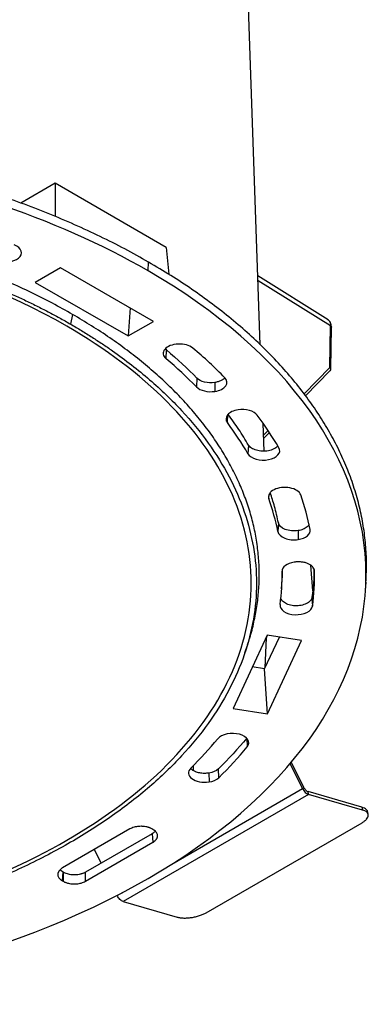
# Model space of a CAD drawing. Header units: millimetres. Extents: x 224 to 956, y 38 to 794.
# Tile 6 of 130: x 354 to 387, y 49 to 143. Entities that reach past the tile are written whole.
import ezdxf

# ---------------------------------------------------------------- set-up
doc = ezdxf.new("R2010")
doc.units = ezdxf.units.MM

msp = doc.modelspace()

# ---------------------------------------------------------------- linework, layer by layer
at = {"color": 179, "linetype": 'Continuous', "lineweight": 25}
for p, q in [((377.139, 112.019), (375.731, 151.978)), ((357.564, 127.432), (354.301, 125.549)), ((357.564, 127.432), (357.564, 124.27)), ((368.17, 121.309), (357.564, 127.432)), ((368.17, 121.309), (368.402, 118.758)), ((358.086, 119.374), (355.682, 117.986)), ((366.942, 114.262), (358.086, 119.374)), ((366.436, 119.082), (366.473, 119.92)), ((383.594, 114.414), (376.907, 118.604)), ((355.682, 117.986), (364.537, 112.874)), ((364.722, 115.543), (364.537, 112.874)), ((359.238, 114.927), (359.049, 114.001)), ((364.537, 112.874), (366.942, 114.262)), ((383.771, 109.861), (383.831, 113.851)), ((383.855, 109.737), (383.916, 113.726)), ((368.189, 111.537), (368.08, 111.651)), ((368.146, 110.704), (368.189, 111.537)), ((381.447, 107.17), (383.781, 109.544)), ((371.101, 108.847), (371.056, 108.015)), ((372.795, 108.437), (372.809, 107.591)), ((377.496, 101.891), (377.403, 104.536)), ((377.453, 103.107), (378.007, 103.67)), ((376.013, 102.478), (375.964, 101.652)), ((378.864, 95.055), (378.812, 94.235)), ((380.742, 94.316), (380.756, 93.471)), ((381.927, 91.038), (382.126, 88.565)), ((379.174, 88.784), (379.226, 89.599)), ((387.168, 88.604), (387.22, 89.419)), ((382.065, 87.948), (382.118, 87.129)), ((377.777, 84.349), (374.536, 77.366)), ((377.55, 81.139), (378.955, 84.167)), ((377.593, 81.233), (377.73, 84.102)), ((377.667, 84.112), (377.73, 84.102)), ((377.73, 84.102), (377.84, 84.34)), ((381.061, 83.841), (377.777, 84.349)), ((377.82, 76.858), (381.061, 83.841)), ((375.673, 82.688), (375.936, 83.476)), ((377.55, 81.139), (376.371, 81.321)), ((377.82, 76.858), (377.55, 81.139)), ((374.536, 77.366), (377.82, 76.858)), ((375.839, 74.535), (375.887, 73.705)), ((370.76, 71.454), (370.752, 71.931)), ((373.182, 70.768), (373.136, 71.6)), ((381.165, 69.727), (379.973, 72.114)), ((381.329, 69.786), (380.096, 72.258)), ((372.232, 71.203), (372.246, 70.357)), ((381.165, 69.727), (381.329, 69.786)), ((381.741, 69.172), (364.063, 58.967)), ((381.741, 69.172), (381.69, 69.439)), ((386.829, 67.952), (381.69, 69.439)), ((386.88, 67.685), (381.741, 69.172)), ((386.829, 67.952), (386.88, 67.685)), ((387.43, 67.246), (387.379, 67.513)), ((364.707, 65.877), (358.266, 62.158)), ((366.903, 65.832), (366.826, 65.877)), ((371.989, 57.899), (386.838, 66.471)), ((366.828, 65.426), (360.462, 61.75)), ((366.828, 65.426), (366.903, 64.609)), ((360.462, 60.891), (366.903, 64.609)), ((361.297, 63.908), (361.947, 62.608)), ((358.266, 60.935), (358.34, 61.752)), ((358.343, 61.75), (358.34, 61.752)), ((358.343, 61.75), (358.343, 60.891)), ((360.462, 60.891), (360.462, 61.75)), ((358.266, 60.935), (358.343, 60.891)), ((364.063, 58.967), (369.202, 57.479))]:
    msp.add_line(p, q, dxfattribs=at)
at = {"color": 8, "linetype": 'Continuous', "lineweight": 25}
for p, q in [((383.831, 113.851), (376.924, 118.122)), ((381.306, 107.354), (383.771, 109.861)), ((373.996, 104.611), (374.04, 105.376)), ((377.442, 103.423), (377.878, 103.866)), ((377.953, 97.366), (377.978, 97.769)), ((368.69, 62.526), (381.165, 69.727)), ((363.487, 59.522), (364.06, 59.853))]:
    msp.add_line(p, q, dxfattribs=at)
at = {"color": 179, "linetype": 'Continuous', "lineweight": 25}
for points, knots in [([(366.436, 119.082), (357.63, 124.166), (346.661, 127.822), (322.602, 131.544), (309.935, 131.544), (285.877, 127.822), (274.907, 124.166), (257.295, 113.999), (250.962, 107.666), (244.516, 93.777), (244.516, 86.465), (250.962, 72.576), (257.295, 66.244), (266.101, 61.16)], [0, 0, 0, 0, 0.1666667, 0.1666667, 0.3333333, 0.3333333, 0.5, 0.5, 0.6666667, 0.6666667, 0.8333333, 0.8333333, 1, 1, 1, 1]), ([(366.473, 119.92), (365.728, 120.34), (364.237, 121.179), (361.882, 122.364), (359.446, 123.492), (356.925, 124.556), (354.34, 125.55), (351.699, 126.472), (349.008, 127.322), (346.256, 128.104), (343.431, 128.821), (340.537, 129.471), (337.579, 130.049), (334.579, 130.552), (331.544, 130.979), (328.498, 131.326), (325.447, 131.594), (322.397, 131.785), (319.336, 131.9), (316.25, 131.938), (313.146, 131.899), (310.029, 131.78), (306.925, 131.582), (303.838, 131.306), (300.794, 130.953), (297.797, 130.527), (294.853, 130.03), (291.949, 129.459), (289.073, 128.813), (286.231, 128.091), (283.43, 127.293), (280.693, 126.424), (278.025, 125.487), (275.446, 124.488), (272.96, 123.433), (270.569, 122.323), (268.264, 121.154), (266.035, 119.922), (263.889, 118.627), (261.83, 117.271), (259.877, 115.863), (258.033, 114.408), (256.313, 112.916), (254.715, 111.391), (253.243, 109.838), (251.888, 108.249), (250.646, 106.618), (249.521, 104.947), (248.518, 103.24), (247.647, 101.508), (246.908, 99.756), (246.307, 97.997), (245.842, 96.236), (245.511, 94.475), (245.315, 92.708), (245.242, 91.021), (245.3, 89.925), (245.327, 89.419)], [0, 0, 0, 0, 0.018378, 0.036755, 0.055133, 0.07351, 0.091888, 0.109937, 0.127987, 0.146036, 0.164086, 0.182463, 0.200841, 0.219218, 0.237596, 0.255974, 0.274023, 0.292073, 0.310122, 0.328171, 0.346549, 0.364927, 0.383304, 0.401682, 0.420059, 0.438109, 0.456158, 0.474208, 0.492257, 0.510635, 0.529012, 0.54739, 0.565768, 0.584145, 0.602195, 0.620244, 0.638293, 0.656343, 0.674721, 0.693098, 0.711476, 0.729853, 0.748231, 0.76628, 0.78433, 0.802379, 0.820429, 0.838806, 0.857184, 0.875561, 0.893939, 0.912317, 0.930366, 0.948416, 0.966465, 0.984514, 1, 1, 1, 1]), ([(359.238, 114.927), (358.6, 115.286), (357.324, 116.004), (355.309, 117.018), (353.224, 117.984), (351.066, 118.895), (348.854, 119.745), (346.593, 120.534), (344.29, 121.262), (341.934, 121.931), (339.516, 122.545), (337.039, 123.101), (334.508, 123.596), (331.94, 124.027), (329.343, 124.392), (326.736, 124.689), (324.124, 124.918), (321.514, 125.082), (318.894, 125.18), (316.253, 125.213), (313.596, 125.179), (310.929, 125.077), (308.271, 124.908), (305.63, 124.671), (303.024, 124.37), (300.459, 124.005), (297.939, 123.579), (295.454, 123.091), (292.992, 122.538), (290.56, 121.92), (288.163, 121.237), (285.82, 120.493), (283.536, 119.691), (281.329, 118.837), (279.201, 117.933), (277.155, 116.983), (275.182, 115.983), (273.275, 114.928), (271.437, 113.82), (269.676, 112.659), (268.004, 111.455), (266.426, 110.209), (264.953, 108.932), (263.586, 107.627), (262.326, 106.297), (261.166, 104.938), (260.103, 103.542), (259.14, 102.112), (258.282, 100.65), (257.536, 99.168), (256.904, 97.669), (256.39, 96.164), (255.992, 94.656), (255.709, 93.149), (255.539, 91.637), (255.482, 90.112), (255.54, 88.578), (255.715, 87.038), (256.015, 85.505), (256.315, 84.317), (256.554, 83.645), (256.614, 83.477)], [0, 0, 0, 0, 0.01727, 0.034539, 0.051809, 0.069079, 0.086349, 0.10331, 0.120271, 0.137233, 0.154194, 0.171464, 0.188733, 0.206003, 0.223273, 0.240542, 0.257504, 0.274465, 0.291427, 0.308388, 0.325658, 0.342927, 0.360197, 0.377467, 0.394736, 0.411698, 0.428659, 0.44562, 0.462582, 0.479852, 0.497121, 0.514391, 0.531661, 0.54893, 0.565892, 0.582853, 0.599814, 0.616776, 0.634045, 0.651315, 0.668585, 0.685855, 0.703124, 0.720086, 0.737047, 0.754008, 0.77097, 0.788239, 0.805509, 0.822779, 0.840049, 0.857318, 0.87428, 0.891241, 0.908202, 0.925164, 0.942433, 0.959703, 0.976973, 0.994242, 1, 1, 1, 1]), ([(273.489, 64.608), (273.314, 64.71), (272.966, 64.913), (272.451, 65.221), (271.942, 65.534), (271.44, 65.849), (270.78, 66.275), (270.133, 66.708), (269.026, 67.477), (267.655, 68.491), (265.945, 69.893), (264.355, 71.342), (262.404, 73.331), (260.284, 75.918), (258.281, 79.15), (256.836, 82.48), (255.963, 85.876), (255.672, 89.305), (255.963, 92.734), (256.836, 96.129), (258.281, 99.459), (260.284, 102.692), (262.827, 105.795), (265.884, 108.74), (269.427, 111.497), (273.42, 114.041), (277.826, 116.346), (282.603, 118.391), (287.703, 120.156), (293.079, 121.624), (298.678, 122.78), (304.447, 123.615), (310.329, 124.118), (316.269, 124.287), (322.208, 124.118), (328.091, 123.615), (333.859, 122.78), (339.458, 121.624), (343.939, 120.4), (347.385, 119.274), (349.894, 118.356), (352.323, 117.369), (354.275, 116.489), (355.79, 115.754), (356.902, 115.185), (357.991, 114.603), (358.696, 114.202), (359.049, 114.001)], [0, 0, 0, 0, 0.00391, 0.007817, 0.011724, 0.01563, 0.019536, 0.027351, 0.03126, 0.046889, 0.062518, 0.078147, 0.093775, 0.125023, 0.156272, 0.18752, 0.218768, 0.250016, 0.281264, 0.312512, 0.34376, 0.375008, 0.406256, 0.437504, 0.468752, 0.5, 0.531248, 0.562496, 0.593744, 0.624993, 0.656241, 0.687489, 0.718737, 0.749985, 0.781233, 0.812481, 0.843729, 0.874977, 0.906225, 0.921854, 0.937483, 0.953111, 0.96874, 0.976557, 0.98437, 0.992183, 1, 1, 1, 1]), ([(358.695, 113.797), (347.443, 120.292), (332.181, 123.942), (300.356, 123.942), (285.094, 120.292), (262.591, 107.301), (256.269, 98.491), (256.269, 80.119), (262.591, 71.308), (273.842, 64.812)], [0, 0, 0, 0, 0.25, 0.25, 0.5, 0.5, 0.75, 0.75, 1, 1, 1, 1]), ([(351.923, 120.069), (352.262, 119.934), (352.68, 119.883), (353.49, 119.97), (353.848, 120.104), (354.315, 120.496), (354.403, 120.737), (354.253, 121.205), (354.021, 121.412), (353.681, 121.546)], [0, 0, 0, 0, 0.25, 0.25, 0.5, 0.5, 0.75, 0.75, 1, 1, 1, 1]), ([(387.212, 89.419), (387.238, 89.925), (387.296, 91.032), (387.221, 92.741), (387.018, 94.54), (386.674, 96.332), (386.196, 98.114), (385.585, 99.871), (384.847, 101.601), (383.985, 103.301), (382.997, 104.977), (381.878, 106.638), (380.627, 108.278), (379.244, 109.895), (377.739, 111.475), (376.116, 113.016), (374.386, 114.504), (372.558, 115.94), (370.634, 117.319), (368.615, 118.653), (367.187, 119.498), (366.473, 119.92)], [0, 0, 0, 0, 0.045061, 0.098538, 0.152014, 0.205491, 0.258967, 0.312444, 0.364965, 0.417487, 0.470009, 0.522531, 0.576007, 0.629484, 0.68296, 0.736437, 0.789913, 0.842435, 0.894957, 0.947478, 1, 1, 1, 1]), ([(266.101, 61.16), (279.406, 53.479), (297.453, 49.164), (335.085, 49.164), (353.131, 53.479), (379.741, 68.841), (387.216, 79.259), (387.216, 100.983), (379.741, 111.402), (366.436, 119.082)], [0, 0, 0, 0, 0.25, 0.25, 0.5, 0.5, 0.75, 0.75, 1, 1, 1, 1]), ([(375.923, 83.477), (375.994, 83.681), (376.24, 84.38), (376.542, 85.587), (376.83, 87.093), (376.999, 88.606), (377.056, 90.13), (376.998, 91.664), (376.821, 93.204), (376.528, 94.738), (376.118, 96.263), (375.596, 97.767), (374.964, 99.248), (374.226, 100.703), (373.381, 102.138), (372.423, 103.559), (371.352, 104.963), (370.168, 106.347), (368.881, 107.699), (367.491, 109.017), (366.011, 110.292), (364.446, 111.52), (362.799, 112.7), (361.071, 113.842), (359.849, 114.565), (359.238, 114.927)], [0, 0, 0, 0, 0.0182429, 0.0625025, 0.1067621, 0.1510217, 0.1952813, 0.2403455, 0.2854097, 0.3304739, 0.3755381, 0.4206022, 0.4648619, 0.5091215, 0.5533811, 0.5976406, 0.6427048, 0.687769, 0.7328332, 0.7778974, 0.8229616, 0.8672212, 0.9114808, 0.9557404, 1, 1, 1, 1]), ([(359.049, 114.001), (359.223, 113.9), (359.572, 113.697), (360.087, 113.388), (360.596, 113.076), (361.098, 112.76), (361.758, 112.334), (362.404, 111.902), (363.512, 111.132), (364.883, 110.118), (366.593, 108.716), (368.182, 107.267), (370.134, 105.278), (372.254, 102.692), (374.257, 99.459), (375.702, 96.129), (376.574, 92.734), (376.866, 89.305), (376.574, 85.876), (375.702, 82.48), (374.257, 79.15), (372.253, 75.918), (369.711, 72.814), (366.654, 69.87), (363.111, 67.112), (359.118, 64.569), (354.711, 62.263), (349.935, 60.218), (344.834, 58.453), (339.458, 56.985), (333.859, 55.829), (328.091, 54.995), (322.208, 54.491), (316.269, 54.323), (310.329, 54.491), (304.447, 54.995), (298.678, 55.829), (293.079, 56.985), (288.599, 58.209), (285.153, 59.336), (282.643, 60.253), (280.215, 61.241), (278.263, 62.12), (276.748, 62.856), (275.636, 63.424), (274.546, 64.006), (273.841, 64.408), (273.489, 64.608)], [0, 0, 0, 0, 0.00391, 0.007817, 0.011724, 0.01563, 0.019536, 0.027351, 0.03126, 0.046889, 0.062518, 0.078147, 0.093775, 0.125023, 0.156272, 0.18752, 0.218768, 0.250016, 0.281264, 0.312512, 0.34376, 0.375008, 0.406256, 0.437504, 0.468752, 0.5, 0.531248, 0.562496, 0.593744, 0.624993, 0.656241, 0.687489, 0.718737, 0.749985, 0.781233, 0.812481, 0.843729, 0.874977, 0.906225, 0.921854, 0.937483, 0.953111, 0.96874, 0.976557, 0.98437, 0.992183, 1, 1, 1, 1]), ([(273.842, 64.812), (281.29, 60.513), (290.567, 57.421), (310.913, 54.274), (321.625, 54.274), (341.971, 57.421), (351.248, 60.513), (366.142, 69.112), (371.499, 74.467), (376.95, 86.213), (376.95, 92.397), (371.499, 104.142), (366.142, 109.498), (358.695, 113.797)], [0, 0, 0, 0, 0.1666667, 0.1666667, 0.3333333, 0.3333333, 0.5, 0.5, 0.6666667, 0.6666667, 0.8333333, 0.8333333, 1, 1, 1, 1]), ([(383.916, 113.726), (383.913, 113.795), (383.907, 113.937), (383.844, 114.13), (383.743, 114.3), (383.644, 114.375), (383.594, 114.414)], [0, 0, 0, 0, 0.2277246, 0.4738372, 0.7334006, 1, 1, 1, 1]), ([(370.704, 111.719), (370.39, 111.983), (369.856, 112.13), (368.75, 112.08), (368.263, 111.886), (367.785, 111.308), (367.832, 110.968), (368.146, 110.704)], [0, 0, 0, 0, 0.333333, 0.333333, 0.666667, 0.666667, 1, 1, 1, 1]), ([(383.771, 109.861), (383.789, 109.828), (383.827, 109.761), (383.833, 109.66), (383.81, 109.587), (383.787, 109.547), (383.77, 109.534), (383.767, 109.531)], [0, 0, 0, 0, 0.290095, 0.580201, 0.805434, 0.96755, 1, 1, 1, 1]), ([(373.74, 108.887), (373.704, 108.846), (373.616, 108.746), (373.4, 108.616), (373.12, 108.5), (372.903, 108.458), (372.795, 108.437)], [0, 0, 0, 0, 0.189177, 0.459451, 0.729726, 1, 1, 1, 1]), ([(372.809, 107.591), (373.272, 107.663), (373.653, 107.854), (374.024, 108.366), (373.994, 108.657), (373.758, 108.898)], [0, 0, 0, 0, 0.5, 0.5, 1, 1, 1, 1]), ([(383.799, 109.573), (383.805, 109.58), (383.832, 109.611), (383.85, 109.669), (383.853, 109.719), (383.853, 109.737)], [0, 0, 0, 0, 0.153511, 0.687469, 1, 1, 1, 1]), ([(371.056, 108.015), (371.225, 107.842), (371.489, 107.707), (372.124, 107.553), (372.476, 107.54), (372.809, 107.591)], [0, 0, 0, 0, 0.5, 0.5, 1, 1, 1, 1]), ([(372.795, 108.437), (372.474, 108.387), (372.133, 108.4), (371.52, 108.549), (371.265, 108.68), (371.101, 108.847)], [0, 0, 0, 0, 0.5, 0.5, 1, 1, 1, 1]), ([(375.017, 105.834), (374.581, 105.767), (374.217, 105.593), (373.825, 105.123), (373.815, 104.85), (373.996, 104.611)], [0, 0, 0, 0, 0.5, 0.5, 1, 1, 1, 1]), ([(376.013, 102.478), (375.713, 102.978), (375.12, 103.965), (374.417, 104.928), (374.07, 105.403)], [0, 0, 0, 0, 0.506335, 1, 1, 1, 1]), ([(376.843, 105.326), (376.695, 105.523), (376.429, 105.683), (375.759, 105.869), (375.377, 105.89), (375.017, 105.834)], [0, 0, 0, 0, 0.5, 0.5, 1, 1, 1, 1]), ([(378.798, 102.397), (378.792, 102.386), (378.752, 102.323), (378.626, 102.22), (378.427, 102.095), (378.185, 101.996), (377.915, 101.926), (377.626, 101.888), (377.33, 101.883), (377.039, 101.912), (376.762, 101.973), (376.511, 102.063), (376.297, 102.181), (376.123, 102.32), (376.05, 102.425), (376.013, 102.478)], [0, 0, 0, 0, 0.015767, 0.097786, 0.179805, 0.261825, 0.343844, 0.425864, 0.507883, 0.589903, 0.671922, 0.753942, 0.835961, 0.91798, 1, 1, 1, 1]), ([(375.964, 101.652), (376.094, 101.426), (376.375, 101.24), (377.111, 101.028), (377.538, 101.011), (378.319, 101.162), (378.641, 101.323), (379.009, 101.749), (379.039, 101.995), (378.908, 102.22)], [0, 0, 0, 0, 0.25, 0.25, 0.5, 0.5, 0.75, 0.75, 1, 1, 1, 1]), ([(380.995, 97.723), (380.885, 98.037), (380.492, 98.293), (379.441, 98.496), (378.861, 98.428), (378.03, 98.004), (377.842, 97.68), (377.953, 97.366)], [0, 0, 0, 0, 0.333333, 0.333333, 0.666667, 0.666667, 1, 1, 1, 1]), ([(378.864, 95.055), (378.751, 95.58), (378.544, 96.545), (378.228, 97.5), (378.084, 97.935)], [0, 0, 0, 0, 0.544242, 1, 1, 1, 1]), ([(380.742, 94.316), (380.321, 94.251), (379.871, 94.295), (379.149, 94.579), (378.913, 94.804), (378.864, 95.055)], [0, 0, 0, 0, 0.5, 0.5, 1, 1, 1, 1]), ([(381.787, 94.905), (381.768, 94.869), (381.722, 94.785), (381.6, 94.663), (381.431, 94.543), (381.227, 94.443), (380.997, 94.364), (380.827, 94.332), (380.742, 94.316)], [0, 0, 0, 0, 0.126393, 0.301116, 0.475835, 0.650558, 0.825279, 1, 1, 1, 1]), ([(378.812, 94.235), (378.863, 93.976), (379.107, 93.742), (379.854, 93.449), (380.32, 93.403), (380.756, 93.471)], [0, 0, 0, 0, 0.5, 0.5, 1, 1, 1, 1]), ([(380.756, 93.471), (381.115, 93.526), (381.428, 93.654), (381.847, 94.009), (381.939, 94.224), (381.897, 94.438)], [0, 0, 0, 0, 0.5, 0.5, 1, 1, 1, 1]), ([(380.365, 91.312), (380.032, 91.26), (379.739, 91.147), (379.322, 90.831), (379.211, 90.637), (379.214, 90.438)], [0, 0, 0, 0, 0.5, 0.5, 1, 1, 1, 1]), ([(382.313, 90.479), (382.305, 90.539), (382.288, 90.666), (382.165, 90.851), (381.972, 91.023), (381.714, 91.166), (381.408, 91.271), (381.069, 91.333), (380.713, 91.352), (380.481, 91.325), (380.365, 91.312)], [0, 0, 0, 0, 0.111231, 0.238197, 0.365165, 0.492131, 0.619099, 0.746066, 0.873033, 1, 1, 1, 1]), ([(379.224, 89.599), (379.226, 89.622), (379.261, 89.966), (379.256, 90.31), (379.252, 90.632)], [0, 0, 0, 0, 0.067113, 1, 1, 1, 1]), ([(382.253, 90.691), (382.25, 90.33), (382.243, 89.415), (382.132, 88.501), (382.065, 87.948)], [0, 0, 0, 0, 0.394605, 1, 1, 1, 1]), ([(382.065, 87.948), (382.052, 87.892), (382.026, 87.78), (381.914, 87.621), (381.756, 87.477), (381.55, 87.354), (381.308, 87.256), (381.037, 87.187), (380.747, 87.151), (380.452, 87.147), (380.16, 87.178), (379.885, 87.24), (379.635, 87.332), (379.422, 87.45), (379.254, 87.591), (379.134, 87.743), (379.101, 87.851), (379.085, 87.903)], [0, 0, 0, 0, 0.066968, 0.133937, 0.200906, 0.267876, 0.334844, 0.401814, 0.468783, 0.535752, 0.60272, 0.669689, 0.736658, 0.803628, 0.870596, 0.937565, 1, 1, 1, 1]), ([(379.022, 87.27), (378.99, 87.033), (379.122, 86.798), (379.657, 86.437), (380.038, 86.325), (380.859, 86.288), (381.265, 86.364), (381.891, 86.673), (382.085, 86.893), (382.118, 87.129)], [0, 0, 0, 0, 0.25, 0.25, 0.5, 0.5, 0.75, 0.75, 1, 1, 1, 1]), ([(375.887, 73.705), (376.064, 73.92), (376.086, 74.166), (375.812, 74.614), (375.526, 74.798), (374.782, 75.002), (374.355, 75.015), (373.579, 74.857), (373.262, 74.691), (373.084, 74.477)], [0, 0, 0, 0, 0.25, 0.25, 0.5, 0.5, 0.75, 0.75, 1, 1, 1, 1]), ([(370.506, 71.678), (370.35, 71.525), (370.276, 71.348), (370.312, 70.993), (370.422, 70.822), (370.795, 70.539), (371.05, 70.433), (371.633, 70.317), (371.948, 70.311), (372.246, 70.357)], [0, 0, 0, 0, 0.25, 0.25, 0.5, 0.5, 0.75, 0.75, 1, 1, 1, 1]), ([(372.232, 71.203), (372.086, 71.188), (371.794, 71.158), (371.35, 71.209), (370.956, 71.328), (370.654, 71.488), (370.544, 71.62), (370.498, 71.675)], [0, 0, 0, 0, 0.21213, 0.424259, 0.636391, 0.848521, 1, 1, 1, 1]), ([(381.165, 69.727), (381.202, 69.661), (381.276, 69.528), (381.423, 69.363), (381.582, 69.233), (381.688, 69.192), (381.741, 69.172)], [0, 0, 0, 0, 0.250003, 0.500005, 0.749998, 1, 1, 1, 1]), ([(381.329, 69.786), (381.353, 69.745), (381.399, 69.662), (381.491, 69.558), (381.59, 69.478), (381.657, 69.452), (381.69, 69.439)], [0, 0, 0, 0, 0.250003, 0.500003, 0.749999, 1, 1, 1, 1]), ([(387.369, 67.511), (387.366, 67.539), (387.355, 67.622), (387.255, 67.741), (387.083, 67.865), (386.914, 67.923), (386.829, 67.952)], [0, 0, 0, 0, 0.145456, 0.430306, 0.71515, 1, 1, 1, 1]), ([(386.838, 66.471), (386.926, 66.526), (387.1, 66.636), (387.286, 66.814), (387.405, 66.992), (387.449, 67.167), (387.417, 67.329), (387.309, 67.474), (387.134, 67.597), (386.965, 67.656), (386.88, 67.685)], [0, 0, 0, 0, 0.125, 0.25, 0.375, 0.5, 0.625, 0.749999, 0.874999, 1, 1, 1, 1]), ([(366.826, 65.877), (366.796, 65.893), (366.736, 65.926), (366.64, 65.969), (366.539, 66.007), (366.434, 66.041), (366.29, 66.078), (366.142, 66.105), (365.991, 66.121), (365.879, 66.129), (365.729, 66.132), (365.54, 66.124), (365.315, 66.094), (365.096, 66.043), (364.888, 65.972), (364.768, 65.909), (364.707, 65.877)], [0, 0, 0, 0, 0.052515, 0.104472, 0.155872, 0.206716, 0.257007, 0.35593, 0.404566, 0.452653, 0.500193, 0.595753, 0.693503, 0.793453, 0.895616, 1, 1, 1, 1]), ([(366.903, 64.609), (366.931, 64.627), (366.988, 64.661), (367.062, 64.717), (367.129, 64.775), (367.186, 64.836), (367.235, 64.898), (367.274, 64.962), (367.305, 65.026), (367.326, 65.091), (367.339, 65.156), (367.344, 65.242), (367.33, 65.352), (367.278, 65.482), (367.19, 65.608), (367.067, 65.728), (366.958, 65.797), (366.903, 65.832)], [0, 0, 0, 0, 0.052515, 0.104472, 0.155872, 0.206716, 0.257007, 0.306744, 0.35593, 0.404566, 0.452653, 0.500193, 0.595753, 0.693503, 0.793453, 0.895616, 1, 1, 1, 1]), ([(367.119, 65.67), (367.089, 65.633), (367.015, 65.543), (366.898, 65.47), (366.828, 65.426)], [0, 0, 0, 0, 0.40654, 1, 1, 1, 1]), ([(358.266, 62.158), (358.238, 62.141), (358.181, 62.107), (358.106, 62.051), (358.04, 61.993), (357.982, 61.932), (357.934, 61.87), (357.894, 61.806), (357.864, 61.742), (357.843, 61.677), (357.83, 61.612), (357.824, 61.525), (357.838, 61.416), (357.89, 61.286), (357.979, 61.16), (358.102, 61.04), (358.211, 60.97), (358.266, 60.935)], [0, 0, 0, 0, 0.052515, 0.104472, 0.155872, 0.206716, 0.257007, 0.306744, 0.35593, 0.404566, 0.452653, 0.500193, 0.595753, 0.693503, 0.793453, 0.895616, 1, 1, 1, 1]), ([(358.34, 61.752), (358.271, 61.796), (358.154, 61.869), (358.08, 61.96), (358.05, 61.996)], [0, 0, 0, 0, 0.593461, 1, 1, 1, 1]), ([(360.462, 61.75), (360.432, 61.734), (360.372, 61.701), (360.276, 61.658), (360.175, 61.62), (360.07, 61.587), (359.926, 61.549), (359.778, 61.523), (359.627, 61.506), (359.515, 61.498), (359.365, 61.495), (359.176, 61.503), (358.951, 61.534), (358.732, 61.585), (358.524, 61.655), (358.404, 61.718), (358.343, 61.75)], [0, 0, 0, 0, 0.052515, 0.104472, 0.155872, 0.206716, 0.257007, 0.35593, 0.404566, 0.452653, 0.500193, 0.595753, 0.693503, 0.793453, 0.895616, 1, 1, 1, 1]), ([(358.343, 60.891), (358.373, 60.875), (358.432, 60.842), (358.529, 60.799), (358.63, 60.76), (358.735, 60.727), (358.878, 60.69), (359.027, 60.663), (359.178, 60.647), (359.29, 60.639), (359.44, 60.636), (359.629, 60.644), (359.854, 60.674), (360.073, 60.725), (360.281, 60.796), (360.401, 60.859), (360.462, 60.891)], [0, 0, 0, 0, 0.0525148, 0.1044717, 0.1558718, 0.2067164, 0.2570067, 0.3559302, 0.404566, 0.4526532, 0.5001933, 0.5957531, 0.6935027, 0.7934534, 0.8956158, 1, 1, 1, 1]), ([(364.063, 58.967), (364.01, 58.987), (363.904, 59.028), (363.745, 59.157), (363.598, 59.323), (363.524, 59.456), (363.487, 59.522)], [0, 0, 0, 0, 0.250002, 0.499995, 0.749997, 1, 1, 1, 1]), ([(369.202, 57.479), (369.298, 57.457), (369.488, 57.411), (369.831, 57.384), (370.2, 57.391), (370.587, 57.432), (370.974, 57.507), (371.347, 57.612), (371.696, 57.743), (371.891, 57.847), (371.989, 57.899)], [0, 0, 0, 0, 0.125001, 0.250001, 0.375, 0.5, 0.625, 0.75, 0.875, 1, 1, 1, 1])]:
    msp.add_open_spline(points, degree=3, knots=knots, dxfattribs=at)
at = {"color": 8, "linetype": 'Continuous', "lineweight": 25}
for points, knots in [([(383.593, 114.412), (383.629, 114.385), (383.704, 114.331), (383.778, 114.197), (383.826, 114.036), (383.83, 113.912), (383.831, 113.851)], [0, 0, 0, 0, 0.242876, 0.507057, 0.760693, 1, 1, 1, 1]), ([(383.831, 113.851), (383.855, 113.834), (383.891, 113.806), (383.911, 113.762), (383.917, 113.738), (383.916, 113.726), (383.916, 113.726)], [0, 0, 0, 0, 0.4792988, 0.7368789, 0.9998007, 1, 1, 1, 1]), ([(383.855, 109.737), (383.851, 109.76), (383.844, 109.806), (383.795, 109.843), (383.771, 109.861)], [0, 0, 0, 0, 0.499015, 1, 1, 1, 1])]:
    msp.add_open_spline(points, degree=3, knots=knots, dxfattribs=at)
at = {"color": 179, "linetype": 'Continuous', "lineweight": 25}
for points in [[(373.758, 108.898), (372.81, 109.865), (371.794, 110.804), (370.704, 111.719)], [(368.189, 111.537), (369.228, 110.664), (370.198, 109.769), (371.101, 108.847)], [(371.056, 108.015), (370.153, 108.937), (369.184, 109.831), (368.146, 110.704)], [(378.908, 102.22), (378.297, 103.274), (377.61, 104.307), (376.843, 105.326)], [(375.964, 101.652), (375.382, 102.656), (374.727, 103.641), (373.996, 104.611)], [(381.897, 94.438), (381.679, 95.541), (381.379, 96.635), (380.995, 97.723)], [(378.812, 94.235), (378.604, 95.287), (378.318, 96.329), (377.953, 97.366)], [(379.022, 87.27), (379.166, 88.325), (379.23, 89.38), (379.214, 90.438)], [(382.118, 87.129), (382.269, 88.237), (382.336, 89.343), (382.319, 90.454)], [(370.506, 71.678), (371.437, 72.59), (372.295, 73.522), (373.084, 74.477)], [(375.839, 74.535), (375.012, 73.533), (374.112, 72.556), (373.136, 71.6)], [(373.182, 70.768), (374.158, 71.725), (375.058, 72.703), (375.887, 73.705)], [(373.136, 71.6), (372.937, 71.404), (372.612, 71.262), (372.232, 71.203)], [(372.246, 70.357), (372.639, 70.418), (372.975, 70.566), (373.182, 70.768)]]:
    msp.add_open_spline(points, degree=3, dxfattribs=at)

doc.saveas('drawing.dxf')
